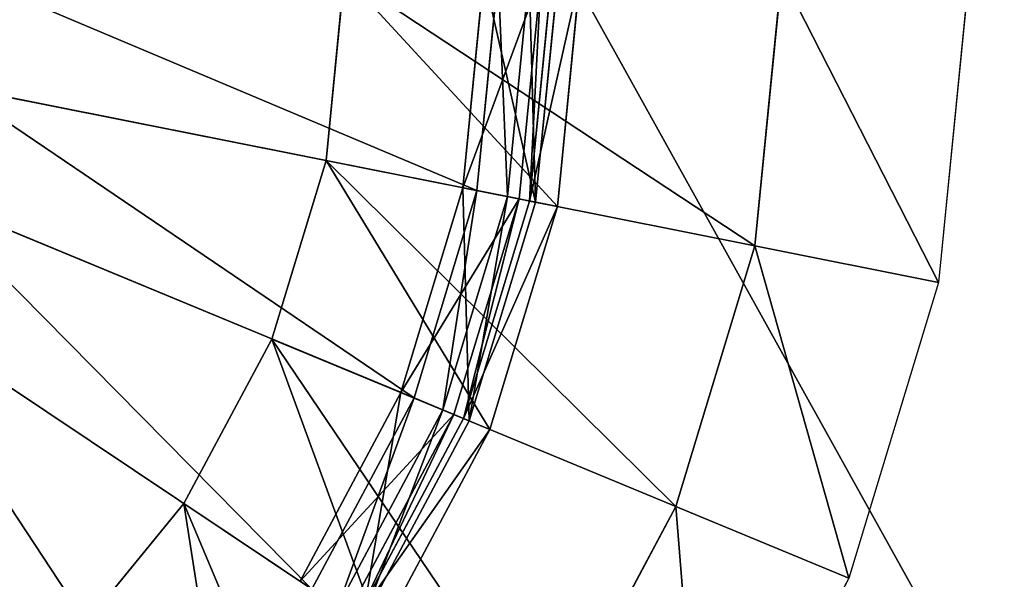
# Model space of a CAD drawing. Extents: x 0 to 35.8, y 0 to 27.5.
# Tile 242 of 256: x 30.7 to 32.9, y 7.7 to 8.9. Entities that reach past the tile are written whole.
import ezdxf

# ---------------------------------------------------------------- set-up
doc = ezdxf.new("R2010")
doc.units = 0
doc.header["$MEASUREMENT"] = 0
doc.layers.get('0').update_dxf_attribs({"color": 13, "linetype": 'CONTINUOUS'})
for name, color, linetype in [('GAS_ELEMENTS_1', 254, 'CONTINUOUS'), ('GAS_ELEMENTS_1_1', 250, 'CONTINUOUS'), ('RGM8058UC_-_BODY', 252, 'CONTINUOUS')]:
    doc.layers.add(name, color=color, linetype=linetype)

# ---------------------------------------------------------------- blocks, each defined once
blk = doc.blocks.new('RGM8658UC_TRADECAD_V06_DXF')
at = {"layer": 'GAS_ELEMENTS_1', "color": 0}
for p, q in [((31.4242, 9.0438, 6.1778), (31.3822, 8.6178, 6.1778)), ((31.3822, 8.6178, 6.5065), (31.4242, 9.0438, 6.5065)), ((31.4242, 9.0438, 6.1778), (31.3822, 8.6178, 6.1778)), ((31.3822, 8.6178, 6.5065), (31.4242, 9.0438, 6.5065)), ((31.8257, 8.5296, 6.8366), (31.8763, 9.0438, 6.8366)), ((31.8257, 8.5296, 6.8366), (31.8763, 9.0438, 6.8366)), ((31.8492, 8.5249, 6.8366), (31.9003, 9.0438, 6.8366)), ((31.8492, 8.5249, 6.8366), (31.9003, 9.0438, 6.8366)), ((31.9133, 8.5122, 6.5065), (31.9657, 9.0438, 6.5065)), ((31.9133, 8.5122, 6.5065), (31.9657, 9.0438, 6.5065)), ((32.428, 9.0438, 6.1778), (32.3668, 8.422, 6.1778)), ((32.428, 9.0438, 6.1778), (32.3668, 8.422, 6.1778)), ((32.858, 9.0438, 6.0313), (32.7885, 8.3381, 6.0313)), ((31.3822, 8.6178, 6.1778), (31.2579, 8.2082, 6.1778)), ((31.2579, 8.2082, 6.5065), (31.3822, 8.6178, 6.5065)), ((31.3822, 8.6178, 6.1778), (31.2579, 8.2082, 6.1778)), ((31.2579, 8.2082, 6.5065), (31.3822, 8.6178, 6.5065)), ((31.3822, 8.6178, 6.1778), (31.3822, 8.6178, 6.5065)), ((31.3822, 8.6178, 6.1778), (31.3822, 8.6178, 6.5065)), ((32.3668, 8.422, 6.1778), (31.3822, 8.6178, 6.1778)), ((32.3668, 8.422, 6.1778), (31.3822, 8.6178, 6.1778)), ((31.3822, 8.6178, 6.5065), (31.9133, 8.5122, 6.5065)), ((31.3822, 8.6178, 6.5065), (31.9133, 8.5122, 6.5065)), ((31.8257, 8.5296, 6.8366), (31.6964, 8.5553, 7.0842)), ((31.8257, 8.5296, 6.8366), (31.6964, 8.5553, 7.0842)), ((31.6757, 8.0352, 6.8366), (31.8257, 8.5296, 6.8366)), ((31.6757, 8.0352, 6.8366), (31.8257, 8.5296, 6.8366)), ((31.6978, 8.026, 6.8366), (31.8492, 8.5249, 6.8366)), ((31.6978, 8.026, 6.8366), (31.8492, 8.5249, 6.8366)), ((31.8492, 8.5249, 6.8366), (31.8257, 8.5296, 6.8366)), ((31.8492, 8.5249, 6.8366), (31.8257, 8.5296, 6.8366)), ((31.9133, 8.5122, 6.5065), (31.8492, 8.5249, 6.8366)), ((31.9133, 8.5122, 6.5065), (31.8492, 8.5249, 6.8366)), ((31.7582, 8.001, 6.5065), (31.9133, 8.5122, 6.5065)), ((31.7582, 8.001, 6.5065), (31.9133, 8.5122, 6.5065)), ((32.3668, 8.422, 6.1778), (32.1854, 7.8241, 6.1778)), ((32.3668, 8.422, 6.1778), (32.1854, 7.8241, 6.1778)), ((32.3668, 8.422, 6.1778), (32.7885, 8.3381, 6.0313)), ((32.3668, 8.422, 6.1778), (32.7885, 8.3381, 6.0313)), ((32.7885, 8.3381, 6.0313), (32.5827, 7.6595, 6.0313)), ((31.2579, 8.2082, 6.1778), (31.0562, 7.8307, 6.1778)), ((31.0562, 7.8307, 6.5065), (31.2579, 8.2082, 6.5065)), ((31.2579, 8.2082, 6.1778), (31.0562, 7.8307, 6.1778)), ((31.0562, 7.8307, 6.5065), (31.2579, 8.2082, 6.5065)), ((31.2579, 8.2082, 6.1778), (31.2579, 8.2082, 6.5065)), ((31.2579, 8.2082, 6.1778), (31.2579, 8.2082, 6.5065)), ((32.1854, 7.8241, 6.1778), (31.2579, 8.2082, 6.1778)), ((32.1854, 7.8241, 6.1778), (31.2579, 8.2082, 6.1778)), ((31.2579, 8.2082, 6.5065), (31.7582, 8.001, 6.5065)), ((31.2579, 8.2082, 6.5065), (31.7582, 8.001, 6.5065)), ((31.6757, 8.0352, 6.8366), (31.5539, 8.0856, 7.0842)), ((31.6757, 8.0352, 6.8366), (31.5539, 8.0856, 7.0842)), ((31.4321, 7.5795, 6.8366), (31.6757, 8.0352, 6.8366)), ((31.4321, 7.5795, 6.8366), (31.6757, 8.0352, 6.8366)), ((31.452, 7.5662, 6.8366), (31.6978, 8.026, 6.8366)), ((31.452, 7.5662, 6.8366), (31.6978, 8.026, 6.8366)), ((31.6978, 8.026, 6.8366), (31.6757, 8.0352, 6.8366)), ((31.6978, 8.026, 6.8366), (31.6757, 8.0352, 6.8366)), ((31.7582, 8.001, 6.5065), (31.6978, 8.026, 6.8366)), ((31.7582, 8.001, 6.5065), (31.6978, 8.026, 6.8366)), ((31.5064, 7.5299, 6.5065), (31.7582, 8.001, 6.5065)), ((31.5064, 7.5299, 6.5065), (31.7582, 8.001, 6.5065)), ((31.0562, 7.8307, 6.1778), (30.7846, 7.4998, 6.1778)), ((30.7846, 7.4998, 6.5065), (31.0562, 7.8307, 6.5065)), ((31.0562, 7.8307, 6.1778), (30.7846, 7.4998, 6.1778)), ((30.7846, 7.4998, 6.5065), (31.0562, 7.8307, 6.5065)), ((31.0562, 7.8307, 6.1778), (31.0562, 7.8307, 6.5065)), ((31.0562, 7.8307, 6.1778), (31.0562, 7.8307, 6.5065)), ((31.8908, 7.273, 6.1778), (31.0562, 7.8307, 6.1778)), ((31.8908, 7.273, 6.1778), (31.0562, 7.8307, 6.1778)), ((31.0562, 7.8307, 6.5065), (31.5064, 7.5299, 6.5065)), ((31.0562, 7.8307, 6.5065), (31.5064, 7.5299, 6.5065)), ((32.1854, 7.8241, 6.1778), (31.8908, 7.273, 6.1778)), ((32.1854, 7.8241, 6.1778), (31.8908, 7.273, 6.1778)), ((32.1854, 7.8241, 6.1778), (32.5827, 7.6595, 6.0313)), ((32.1854, 7.8241, 6.1778), (32.5827, 7.6595, 6.0313)), ((32.5827, 7.6595, 6.0313), (32.2484, 7.0341, 6.0313))]:
    blk.add_line(p, q, dxfattribs=at)
at = {"layer": 'GAS_ELEMENTS_1_1', "color": 0}
for p, q in [((31.6964, 8.5553, 7.0842), (31.7445, 9.0438, 7.0842)), ((31.6964, 8.5553, 7.0842), (31.7445, 9.0438, 7.0842)), ((31.7288, 8.5489, 7.2264), (31.7775, 9.0438, 7.2264)), ((31.7288, 8.5489, 7.2264), (31.7775, 9.0438, 7.2264)), ((31.7987, 8.535, 7.216), (31.8488, 9.0438, 7.216)), ((31.7987, 8.535, 7.216), (31.8488, 9.0438, 7.216)), ((31.8634, 8.5221, 7.0842), (31.9148, 9.0438, 7.0842)), ((31.8634, 8.5221, 7.152), (31.9148, 9.0438, 7.152)), ((31.8634, 8.5221, 7.0842), (31.9148, 9.0438, 7.0842)), ((31.8634, 8.5221, 7.152), (31.9148, 9.0438, 7.152)), ((30.5295, 8.7874, 6.8996), (31.7288, 8.5489, 7.2264)), ((30.5295, 8.7874, 6.8996), (31.7288, 8.5489, 7.2264)), ((31.5539, 8.0856, 7.0842), (31.6964, 8.5553, 7.0842)), ((31.5539, 8.0856, 7.0842), (31.6964, 8.5553, 7.0842)), ((31.5844, 8.073, 7.2264), (31.7288, 8.5489, 7.2264)), ((31.5844, 8.073, 7.2264), (31.7288, 8.5489, 7.2264)), ((31.6964, 8.5553, 7.0842), (31.8634, 8.5221, 7.0842)), ((31.6964, 8.5553, 7.0842), (31.8634, 8.5221, 7.0842)), ((31.7288, 8.5489, 7.2264), (31.7987, 8.535, 7.216)), ((31.7288, 8.5489, 7.2264), (31.7987, 8.535, 7.216)), ((31.5844, 8.073, 7.2264), (30.4547, 8.5409, 6.8996)), ((31.5844, 8.073, 7.2264), (30.4547, 8.5409, 6.8996)), ((31.7987, 8.535, 7.216), (31.6502, 8.0457, 7.216)), ((31.7987, 8.535, 7.216), (31.6502, 8.0457, 7.216)), ((31.7112, 8.0204, 7.0842), (31.8634, 8.5221, 7.0842)), ((31.7112, 8.0204, 7.152), (31.8634, 8.5221, 7.152)), ((31.7112, 8.0204, 7.0842), (31.8634, 8.5221, 7.0842)), ((31.7112, 8.0204, 7.152), (31.8634, 8.5221, 7.152)), ((31.8634, 8.5221, 7.152), (31.7987, 8.535, 7.216)), ((31.8634, 8.5221, 7.152), (31.7987, 8.535, 7.216)), ((31.8634, 8.5221, 7.0842), (31.8634, 8.5221, 7.152)), ((31.8634, 8.5221, 7.0842), (31.8634, 8.5221, 7.152)), ((31.35, 7.6344, 7.2264), (30.3333, 8.3137, 6.8996)), ((31.35, 7.6344, 7.2264), (30.3333, 8.3137, 6.8996)), ((31.3226, 7.6527, 7.0842), (31.5539, 8.0856, 7.0842)), ((31.3226, 7.6527, 7.0842), (31.5539, 8.0856, 7.0842)), ((31.35, 7.6344, 7.2264), (31.5844, 8.073, 7.2264)), ((31.35, 7.6344, 7.2264), (31.5844, 8.073, 7.2264)), ((31.5539, 8.0856, 7.0842), (31.7112, 8.0204, 7.0842)), ((31.5539, 8.0856, 7.0842), (31.7112, 8.0204, 7.0842)), ((31.6502, 8.0457, 7.216), (31.5844, 8.073, 7.2264)), ((31.6502, 8.0457, 7.216), (31.5844, 8.073, 7.2264)), ((31.6502, 8.0457, 7.216), (31.4092, 7.5948, 7.216)), ((31.6502, 8.0457, 7.216), (31.4092, 7.5948, 7.216)), ((31.7112, 8.0204, 7.152), (31.6502, 8.0457, 7.216)), ((31.7112, 8.0204, 7.152), (31.6502, 8.0457, 7.216)), ((31.4641, 7.5581, 7.0842), (31.7112, 8.0204, 7.0842)), ((31.4641, 7.5581, 7.152), (31.7112, 8.0204, 7.152)), ((31.4641, 7.5581, 7.0842), (31.7112, 8.0204, 7.0842)), ((31.4641, 7.5581, 7.152), (31.7112, 8.0204, 7.152)), ((31.7112, 8.0204, 7.0842), (31.7112, 8.0204, 7.152)), ((31.7112, 8.0204, 7.0842), (31.7112, 8.0204, 7.152))]:
    blk.add_line(p, q, dxfattribs=at)
at = {"layer": 'GAS_ELEMENTS_1', "color": 254}
mesh = blk.add_polyface(dxfattribs=at)
corners = [(31.4242, 9.0438, 6.5065), (31.3822, 8.6178, 6.1778), (31.3822, 8.6178, 6.5065), (31.4242, 9.0438, 6.1778)]
mesh.append_faces([[corners[k] for k in face] for face in [(0, 1, 2), (1, 0, 3)]], dxfattribs={"vtx0": -1, "color": 254})
mesh = blk.add_polyface(dxfattribs=at)
corners = [(31.4242, 9.0438, 6.1778), (32.3668, 8.422, 6.1778), (31.3822, 8.6178, 6.1778), (32.428, 9.0438, 6.1778)]
mesh.append_faces([[corners[k] for k in face] for face in [(0, 1, 2), (1, 0, 3)]], dxfattribs={"vtx0": -1, "color": 254})
mesh = blk.add_polyface(dxfattribs=at)
corners = [(31.9133, 8.5122, 6.5065), (31.4242, 9.0438, 6.5065), (31.3822, 8.6178, 6.5065), (31.9657, 9.0438, 6.5065)]
mesh.append_faces([[corners[k] for k in face] for face in [(0, 1, 2), (1, 0, 3)]], dxfattribs={"vtx0": -1, "color": 254})
mesh = blk.add_polyface(dxfattribs=at)
corners = [(31.6964, 8.5553, 7.0842), (31.8763, 9.0438, 6.8366), (31.8257, 8.5296, 6.8366), (31.7445, 9.0438, 7.0842)]
mesh.append_faces([[corners[k] for k in face] for face in [(0, 1, 2), (1, 0, 3)]], dxfattribs={"vtx0": -1, "color": 254})
mesh = blk.add_polyface(dxfattribs=at)
corners = [(31.8763, 9.0438, 6.8366), (31.8492, 8.5249, 6.8366), (31.8257, 8.5296, 6.8366), (31.9003, 9.0438, 6.8366)]
mesh.append_faces([[corners[k] for k in face] for face in [(0, 1, 2), (1, 0, 3)]], dxfattribs={"vtx0": -1, "color": 254})
mesh = blk.add_polyface(dxfattribs=at)
corners = [(31.8492, 8.5249, 6.8366), (31.9657, 9.0438, 6.5065), (31.9133, 8.5122, 6.5065), (31.9003, 9.0438, 6.8366)]
mesh.append_faces([[corners[k] for k in face] for face in [(0, 1, 2), (1, 0, 3)]], dxfattribs={"vtx0": -1, "color": 254})
mesh = blk.add_polyface(dxfattribs=at)
corners = [(32.428, 9.0438, 6.1778), (32.7885, 8.3381, 6.0313), (32.3668, 8.422, 6.1778), (32.858, 9.0438, 6.0313)]
mesh.append_faces([[corners[k] for k in face] for face in [(0, 1, 2), (1, 0, 3)]], dxfattribs={"vtx0": -1, "color": 254})
mesh = blk.add_polyface(dxfattribs=at)
corners = [(31.3822, 8.6178, 6.5065), (31.2579, 8.2082, 6.1778), (31.2579, 8.2082, 6.5065), (31.3822, 8.6178, 6.1778)]
mesh.append_faces([[corners[k] for k in face] for face in [(0, 1, 2), (1, 0, 3)]], dxfattribs={"vtx0": -1, "color": 254})
mesh = blk.add_polyface(dxfattribs=at)
corners = [(31.3822, 8.6178, 6.1778), (32.1854, 7.8241, 6.1778), (31.2579, 8.2082, 6.1778), (32.3668, 8.422, 6.1778)]
mesh.append_faces([[corners[k] for k in face] for face in [(0, 1, 2), (1, 0, 3)]], dxfattribs={"vtx0": -1, "color": 254})
mesh = blk.add_polyface(dxfattribs=at)
corners = [(31.7582, 8.001, 6.5065), (31.3822, 8.6178, 6.5065), (31.2579, 8.2082, 6.5065), (31.9133, 8.5122, 6.5065)]
mesh.append_faces([[corners[k] for k in face] for face in [(0, 1, 2), (1, 0, 3)]], dxfattribs={"vtx0": -1, "color": 254})
mesh = blk.add_polyface(dxfattribs=at)
corners = [(31.5539, 8.0856, 7.0842), (31.8257, 8.5296, 6.8366), (31.6757, 8.0352, 6.8366), (31.6964, 8.5553, 7.0842)]
mesh.append_faces([[corners[k] for k in face] for face in [(0, 1, 2), (1, 0, 3)]], dxfattribs={"vtx0": -1, "color": 254})
mesh = blk.add_polyface(dxfattribs=at)
corners = [(31.8257, 8.5296, 6.8366), (31.6978, 8.026, 6.8366), (31.6757, 8.0352, 6.8366), (31.8492, 8.5249, 6.8366)]
mesh.append_faces([[corners[k] for k in face] for face in [(0, 1, 2), (1, 0, 3)]], dxfattribs={"vtx0": -1, "color": 254})
mesh = blk.add_polyface(dxfattribs=at)
corners = [(31.6978, 8.026, 6.8366), (31.9133, 8.5122, 6.5065), (31.7582, 8.001, 6.5065), (31.8492, 8.5249, 6.8366)]
mesh.append_faces([[corners[k] for k in face] for face in [(0, 1, 2), (1, 0, 3)]], dxfattribs={"vtx0": -1, "color": 254})
mesh = blk.add_polyface(dxfattribs=at)
corners = [(32.3668, 8.422, 6.1778), (32.5827, 7.6595, 6.0313), (32.1854, 7.8241, 6.1778), (32.7885, 8.3381, 6.0313)]
mesh.append_faces([[corners[k] for k in face] for face in [(0, 1, 2), (1, 0, 3)]], dxfattribs={"vtx0": -1, "color": 254})
mesh = blk.add_polyface(dxfattribs=at)
corners = [(31.2579, 8.2082, 6.5065), (31.0562, 7.8307, 6.1778), (31.0562, 7.8307, 6.5065), (31.2579, 8.2082, 6.1778)]
mesh.append_faces([[corners[k] for k in face] for face in [(0, 1, 2), (1, 0, 3)]], dxfattribs={"vtx0": -1, "color": 254})
mesh = blk.add_polyface(dxfattribs=at)
corners = [(31.2579, 8.2082, 6.1778), (31.8908, 7.273, 6.1778), (31.0562, 7.8307, 6.1778), (32.1854, 7.8241, 6.1778)]
mesh.append_faces([[corners[k] for k in face] for face in [(0, 1, 2), (1, 0, 3)]], dxfattribs={"vtx0": -1, "color": 254})
mesh = blk.add_polyface(dxfattribs=at)
corners = [(31.5064, 7.5299, 6.5065), (31.2579, 8.2082, 6.5065), (31.0562, 7.8307, 6.5065), (31.7582, 8.001, 6.5065)]
mesh.append_faces([[corners[k] for k in face] for face in [(0, 1, 2), (1, 0, 3)]], dxfattribs={"vtx0": -1, "color": 254})
mesh = blk.add_polyface(dxfattribs=at)
corners = [(31.3226, 7.6527, 7.0842), (31.6757, 8.0352, 6.8366), (31.4321, 7.5795, 6.8366), (31.5539, 8.0856, 7.0842)]
mesh.append_faces([[corners[k] for k in face] for face in [(0, 1, 2), (1, 0, 3)]], dxfattribs={"vtx0": -1, "color": 254})
mesh = blk.add_polyface(dxfattribs=at)
corners = [(31.6757, 8.0352, 6.8366), (31.452, 7.5662, 6.8366), (31.4321, 7.5795, 6.8366), (31.6978, 8.026, 6.8366)]
mesh.append_faces([[corners[k] for k in face] for face in [(0, 1, 2), (1, 0, 3)]], dxfattribs={"vtx0": -1, "color": 254})
mesh = blk.add_polyface(dxfattribs=at)
corners = [(31.452, 7.5662, 6.8366), (31.7582, 8.001, 6.5065), (31.5064, 7.5299, 6.5065), (31.6978, 8.026, 6.8366)]
mesh.append_faces([[corners[k] for k in face] for face in [(0, 1, 2), (1, 0, 3)]], dxfattribs={"vtx0": -1, "color": 254})
mesh = blk.add_polyface(dxfattribs=at)
corners = [(31.0562, 7.8307, 6.5065), (30.7846, 7.4998, 6.1778), (30.7846, 7.4998, 6.5065), (31.0562, 7.8307, 6.1778)]
mesh.append_faces([[corners[k] for k in face] for face in [(0, 1, 2), (1, 0, 3)]], dxfattribs={"vtx0": -1, "color": 254})
mesh = blk.add_polyface(dxfattribs=at)
corners = [(31.0562, 7.8307, 6.1778), (31.4944, 6.79, 6.1778), (30.7846, 7.4998, 6.1778), (31.8908, 7.273, 6.1778)]
mesh.append_faces([[corners[k] for k in face] for face in [(0, 1, 2), (1, 0, 3)]], dxfattribs={"vtx0": -1, "color": 254})
mesh = blk.add_polyface(dxfattribs=at)
corners = [(31.1675, 7.1169, 6.5065), (31.0562, 7.8307, 6.5065), (30.7846, 7.4998, 6.5065), (31.5064, 7.5299, 6.5065)]
mesh.append_faces([[corners[k] for k in face] for face in [(0, 1, 2), (1, 0, 3)]], dxfattribs={"vtx0": -1, "color": 254})
mesh = blk.add_polyface(dxfattribs=at)
corners = [(32.1854, 7.8241, 6.1778), (32.2484, 7.0341, 6.0313), (31.8908, 7.273, 6.1778), (32.5827, 7.6595, 6.0313)]
mesh.append_faces([[corners[k] for k in face] for face in [(0, 1, 2), (1, 0, 3)]], dxfattribs={"vtx0": -1, "color": 254})
at = {"layer": 'GAS_ELEMENTS_1_1', "color": 250}
mesh = blk.add_polyface(dxfattribs=at)
corners = [(30.5548, 9.0438, 6.8996), (31.7288, 8.5489, 7.2264), (30.5295, 8.7874, 6.8996), (31.7775, 9.0438, 7.2264)]
mesh.append_faces([[corners[k] for k in face] for face in [(0, 1, 2), (1, 0, 3)]], dxfattribs={"vtx0": -1, "color": 250})
mesh = blk.add_polyface(dxfattribs=at)
corners = [(31.8634, 8.5221, 7.0842), (31.7445, 9.0438, 7.0842), (31.6964, 8.5553, 7.0842), (31.9148, 9.0438, 7.0842)]
mesh.append_faces([[corners[k] for k in face] for face in [(0, 1, 2), (1, 0, 3)]], dxfattribs={"vtx0": -1, "color": 250})
mesh = blk.add_polyface(dxfattribs=at)
corners = [(31.7775, 9.0438, 7.2264), (31.7987, 8.535, 7.216), (31.7288, 8.5489, 7.2264), (31.8488, 9.0438, 7.216)]
mesh.append_faces([[corners[k] for k in face] for face in [(0, 1, 2), (1, 0, 3)]], dxfattribs={"vtx0": -1, "color": 250})
mesh = blk.add_polyface(dxfattribs=at)
corners = [(31.8488, 9.0438, 7.216), (31.8634, 8.5221, 7.152), (31.7987, 8.535, 7.216), (31.9148, 9.0438, 7.152)]
mesh.append_faces([[corners[k] for k in face] for face in [(0, 1, 2), (1, 0, 3)]], dxfattribs={"vtx0": -1, "color": 250})
mesh = blk.add_polyface(dxfattribs=at)
corners = [(31.9148, 9.0438, 7.152), (31.8634, 8.5221, 7.0842), (31.8634, 8.5221, 7.152), (31.9148, 9.0438, 7.0842)]
mesh.append_faces([[corners[k] for k in face] for face in [(0, 1, 2), (1, 0, 3)]], dxfattribs={"vtx0": -1, "color": 250})
mesh = blk.add_polyface(dxfattribs=at)
corners = [(30.5295, 8.7874, 6.8996), (31.5844, 8.073, 7.2264), (30.4547, 8.5409, 6.8996), (31.7288, 8.5489, 7.2264)]
mesh.append_faces([[corners[k] for k in face] for face in [(0, 1, 2), (1, 0, 3)]], dxfattribs={"vtx0": -1, "color": 250})
mesh = blk.add_polyface(dxfattribs=at)
corners = [(31.7112, 8.0204, 7.0842), (31.6964, 8.5553, 7.0842), (31.5539, 8.0856, 7.0842), (31.8634, 8.5221, 7.0842)]
mesh.append_faces([[corners[k] for k in face] for face in [(0, 1, 2), (1, 0, 3)]], dxfattribs={"vtx0": -1, "color": 250})
mesh = blk.add_polyface(dxfattribs=at)
corners = [(31.7288, 8.5489, 7.2264), (31.6502, 8.0457, 7.216), (31.5844, 8.073, 7.2264), (31.7987, 8.535, 7.216)]
mesh.append_faces([[corners[k] for k in face] for face in [(0, 1, 2), (1, 0, 3)]], dxfattribs={"vtx0": -1, "color": 250})
mesh = blk.add_polyface(dxfattribs=at)
corners = [(30.4547, 8.5409, 6.8996), (31.35, 7.6344, 7.2264), (30.3333, 8.3137, 6.8996), (31.5844, 8.073, 7.2264)]
mesh.append_faces([[corners[k] for k in face] for face in [(0, 1, 2), (1, 0, 3)]], dxfattribs={"vtx0": -1, "color": 250})
mesh = blk.add_polyface(dxfattribs=at)
corners = [(31.7987, 8.535, 7.216), (31.7112, 8.0204, 7.152), (31.6502, 8.0457, 7.216), (31.8634, 8.5221, 7.152)]
mesh.append_faces([[corners[k] for k in face] for face in [(0, 1, 2), (1, 0, 3)]], dxfattribs={"vtx0": -1, "color": 250})
mesh = blk.add_polyface(dxfattribs=at)
corners = [(31.8634, 8.5221, 7.152), (31.7112, 8.0204, 7.0842), (31.7112, 8.0204, 7.152), (31.8634, 8.5221, 7.0842)]
mesh.append_faces([[corners[k] for k in face] for face in [(0, 1, 2), (1, 0, 3)]], dxfattribs={"vtx0": -1, "color": 250})
mesh = blk.add_polyface(dxfattribs=at)
corners = [(30.3333, 8.3137, 6.8996), (31.0345, 7.2499, 7.2264), (30.1699, 8.1146, 6.8996), (31.35, 7.6344, 7.2264)]
mesh.append_faces([[corners[k] for k in face] for face in [(0, 1, 2), (1, 0, 3)]], dxfattribs={"vtx0": -1, "color": 250})
mesh = blk.add_polyface(dxfattribs=at)
corners = [(30.1699, 8.1146, 6.8996), (30.6501, 6.9344, 7.2264), (29.9707, 7.9512, 6.8996), (31.0345, 7.2499, 7.2264)]
mesh.append_faces([[corners[k] for k in face] for face in [(0, 1, 2), (1, 0, 3)]], dxfattribs={"vtx0": -1, "color": 250})
mesh = blk.add_polyface(dxfattribs=at)
corners = [(31.4641, 7.5581, 7.0842), (31.5539, 8.0856, 7.0842), (31.3226, 7.6527, 7.0842), (31.7112, 8.0204, 7.0842)]
mesh.append_faces([[corners[k] for k in face] for face in [(0, 1, 2), (1, 0, 3)]], dxfattribs={"vtx0": -1, "color": 250})
mesh = blk.add_polyface(dxfattribs=at)
corners = [(31.5844, 8.073, 7.2264), (31.4092, 7.5948, 7.216), (31.35, 7.6344, 7.2264), (31.6502, 8.0457, 7.216)]
mesh.append_faces([[corners[k] for k in face] for face in [(0, 1, 2), (1, 0, 3)]], dxfattribs={"vtx0": -1, "color": 250})
mesh = blk.add_polyface(dxfattribs=at)
corners = [(31.6502, 8.0457, 7.216), (31.4641, 7.5581, 7.152), (31.4092, 7.5948, 7.216), (31.7112, 8.0204, 7.152)]
mesh.append_faces([[corners[k] for k in face] for face in [(0, 1, 2), (1, 0, 3)]], dxfattribs={"vtx0": -1, "color": 250})
mesh = blk.add_polyface(dxfattribs=at)
corners = [(31.7112, 8.0204, 7.152), (31.4641, 7.5581, 7.0842), (31.4641, 7.5581, 7.152), (31.7112, 8.0204, 7.0842)]
mesh.append_faces([[corners[k] for k in face] for face in [(0, 1, 2), (1, 0, 3)]], dxfattribs={"vtx0": -1, "color": 250})
at = {"layer": 'RGM8058UC_-_BODY', "color": 252}
mesh = blk.add_polyface(dxfattribs=at)
corners = [(34.9324, 3.6756), (23.5753, 24.0972), (23.5753, 3.6756), (34.9324, 24.0972)]
mesh.append_faces([[corners[k] for k in face] for face in [(0, 1, 2), (1, 0, 3)]], dxfattribs={"vtx0": -1, "color": 252})
mesh = blk.add_polyface(dxfattribs=at)
corners = [(33.9324, 23.0972, 6.032), (23.8503, 4.6756, 6.032), (23.8503, 23.0972, 6.032), (33.9324, 4.6756, 6.032)]
mesh.append_faces([[corners[k] for k in face] for face in [(0, 1, 2), (1, 0, 3)]], dxfattribs={"vtx0": -1, "color": 252})

msp = doc.modelspace()

# ---------------------------------------------------------------- block references
at = {"color": 0}
msp.add_blockref('RGM8658UC_TRADECAD_V06_DXF', (0, 0), dxfattribs=at)

doc.saveas('drawing.dxf')
